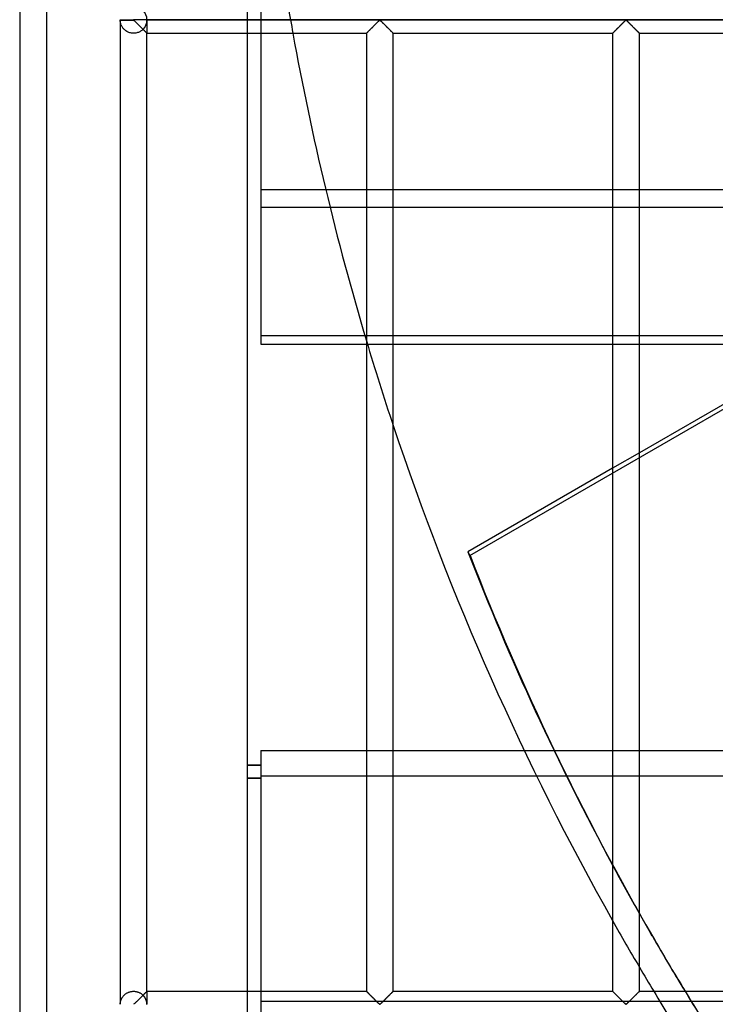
# Model space of a CAD drawing. Header units: millimetres. Extents: x -572 to 572, y -572 to 572.
# Tile 4 of 59: x -572 to -443, y -276 to -92. Entities that reach past the tile are written whole.
import ezdxf

# ---------------------------------------------------------------- set-up
doc = ezdxf.new("R2010")
doc.units = ezdxf.units.MM
doc.layers.add('MAIN-1', color=7, linetype='Continuous')
doc.layers.add('MAIN-2', color=7, linetype='Continuous')

msp = doc.modelspace()

# ---------------------------------------------------------------- linework, layer by layer
at = {"layer": 'MAIN-1'}
for p, q in [((-572.5, 572.5), (-572.5, -572.5)), ((-551.25, -91.88), (-551.25, -91.8)), ((-553.75, -91.88), (-551.25, -91.88)), ((-553.75, -91.95), (-551.25, -91.95)), ((-553.75, -91.95), (-553.75, -275.55)), ((551.25, -91.88), (-551.25, -91.88)), ((-551.25, -91.95), (-551.25, -91.88)), ((-551.25, -91.95), (-551.18, -91.98)), ((-551.18, -91.98), (-551.12, -92.02)), ((-551.12, -92.02), (-551.07, -92.07)), ((-551.07, -92.07), (-551.02, -92.12)), ((-551.02, -92.12), (-550.96, -92.17)), ((-550.96, -92.17), (-550.9, -92.23)), ((-550.9, -92.23), (-550.84, -92.29)), ((-550.84, -92.29), (-550.78, -92.35)), ((-550.78, -92.35), (-550.72, -92.41)), ((-550.72, -92.41), (-550.66, -92.47)), ((-550.66, -92.47), (-550.59, -92.54)), ((-550.59, -92.54), (-550.52, -92.6)), ((-550.52, -92.6), (-550.46, -92.67)), ((-550.46, -92.67), (-550.39, -92.74)), ((-550.39, -92.74), (-550.32, -92.8)), ((-550.32, -92.8), (-550.26, -92.87)), ((-550.26, -92.87), (-550.19, -92.94)), ((-550.19, -92.94), (-550.12, -93.01)), ((-550.12, -93.01), (-550.05, -93.08)), ((-550.05, -93.08), (-549.98, -93.15)), ((-549.98, -93.15), (-549.91, -93.22)), ((-549.91, -93.22), (-549.84, -93.28)), ((-549.84, -93.28), (-549.78, -93.35)), ((-549.78, -93.35), (-549.71, -93.42)), ((-549.71, -93.42), (-549.64, -93.48)), ((-549.64, -93.48), (-549.58, -93.55)), ((-549.58, -93.55), (-549.52, -93.61)), ((-549.52, -93.61), (-549.45, -93.67)), ((-549.45, -93.67), (-549.39, -93.73)), ((-507.2, -93.77), (-507.1, -93.66)), ((-507.1, -93.66), (-506.99, -93.55)), ((-506.99, -93.55), (-506.88, -93.44)), ((-506.88, -93.44), (-506.76, -93.33)), ((-506.76, -93.33), (-506.64, -93.21)), ((-506.64, -93.21), (-506.52, -93.09)), ((-506.52, -93.09), (-506.4, -92.97)), ((-506.4, -92.97), (-506.28, -92.85)), ((-506.28, -92.85), (-506.17, -92.73)), ((-506.17, -92.73), (-506.05, -92.62)), ((-506.05, -92.62), (-505.94, -92.5)), ((-505.94, -92.5), (-505.82, -92.39)), ((-505.82, -92.39), (-505.72, -92.29)), ((-505.72, -92.29), (-505.62, -92.19)), ((-505.62, -92.19), (-505.52, -92.09)), ((-505.52, -92.09), (-505.43, -92.01)), ((-505.43, -92.01), (-505.31, -91.95)), ((-505.31, -91.95), (-505.24, -91.98)), ((-505.24, -91.98), (-505.18, -92.02)), ((-505.18, -92.02), (-505.13, -92.07)), ((-505.13, -92.07), (-505.08, -92.12)), ((-505.08, -92.12), (-505.02, -92.17)), ((-505.02, -92.17), (-504.96, -92.23)), ((-504.96, -92.23), (-504.91, -92.29)), ((-504.91, -92.29), (-504.84, -92.35)), ((-504.84, -92.35), (-504.78, -92.41)), ((-504.78, -92.41), (-504.72, -92.47)), ((-504.72, -92.47), (-504.65, -92.54)), ((-504.65, -92.54), (-504.59, -92.6)), ((-504.59, -92.6), (-504.52, -92.67)), ((-504.52, -92.67), (-504.45, -92.74)), ((-504.45, -92.74), (-504.39, -92.8)), ((-504.39, -92.8), (-504.32, -92.87)), ((-504.32, -92.87), (-504.25, -92.94)), ((-504.25, -92.94), (-504.18, -93.01)), ((-504.18, -93.01), (-504.11, -93.08)), ((-504.11, -93.08), (-504.04, -93.15)), ((-504.04, -93.15), (-503.97, -93.22)), ((-503.97, -93.22), (-503.91, -93.28)), ((-503.91, -93.28), (-503.84, -93.35)), ((-503.84, -93.35), (-503.77, -93.42)), ((-503.77, -93.42), (-503.71, -93.48)), ((-503.71, -93.48), (-503.64, -93.55)), ((-503.64, -93.55), (-503.58, -93.61)), ((-503.58, -93.61), (-503.52, -93.67)), ((-503.52, -93.67), (-503.46, -93.73)), ((-461.27, -93.77), (-461.16, -93.66)), ((-461.16, -93.66), (-461.05, -93.55)), ((-461.05, -93.55), (-460.94, -93.44)), ((-460.94, -93.44), (-460.82, -93.33)), ((-460.82, -93.33), (-460.71, -93.21)), ((-460.71, -93.21), (-460.59, -93.09)), ((-460.59, -93.09), (-460.47, -92.97)), ((-460.47, -92.97), (-460.35, -92.85)), ((-460.35, -92.85), (-460.23, -92.73)), ((-460.23, -92.73), (-460.11, -92.62)), ((-460.11, -92.62), (-460, -92.5)), ((-460, -92.5), (-459.89, -92.39)), ((-459.89, -92.39), (-459.78, -92.29)), ((-459.78, -92.29), (-459.68, -92.19)), ((-459.68, -92.19), (-459.58, -92.09)), ((-459.58, -92.09), (-459.49, -92.01)), ((-459.49, -92.01), (-459.38, -91.95)), ((-459.38, -91.95), (-459.3, -91.98)), ((-459.3, -91.98), (-459.25, -92.02)), ((-459.25, -92.02), (-459.19, -92.07)), ((-459.19, -92.07), (-459.14, -92.12)), ((-459.14, -92.12), (-459.08, -92.17)), ((-459.08, -92.17), (-459.03, -92.23)), ((-459.03, -92.23), (-458.97, -92.29)), ((-458.97, -92.29), (-458.91, -92.35)), ((-458.91, -92.35), (-458.84, -92.41)), ((-458.84, -92.41), (-458.78, -92.47)), ((-458.78, -92.47), (-458.72, -92.54)), ((-458.72, -92.54), (-458.65, -92.6)), ((-458.65, -92.6), (-458.58, -92.67)), ((-458.58, -92.67), (-458.52, -92.74)), ((-458.52, -92.74), (-458.45, -92.8)), ((-458.45, -92.8), (-458.38, -92.87)), ((-458.38, -92.87), (-458.31, -92.94)), ((-458.31, -92.94), (-458.24, -93.01)), ((-458.24, -93.01), (-458.17, -93.08)), ((-458.17, -93.08), (-458.1, -93.15)), ((-458.1, -93.15), (-458.04, -93.22)), ((-458.04, -93.22), (-457.97, -93.28)), ((-457.97, -93.28), (-457.9, -93.35)), ((-457.9, -93.35), (-457.83, -93.42)), ((-457.83, -93.42), (-457.77, -93.48)), ((-457.77, -93.48), (-457.7, -93.55)), ((-457.7, -93.55), (-457.64, -93.61)), ((-457.64, -93.61), (-457.58, -93.67)), ((-457.58, -93.67), (-457.52, -93.73)), ((-549.39, -93.73), (-549.33, -93.79)), ((-549.33, -93.79), (-549.28, -93.85)), ((-549.28, -93.85), (-549.22, -93.91)), ((-549.22, -93.91), (-549.16, -93.96)), ((-549.16, -93.96), (-549.11, -94.01)), ((-549.11, -94.01), (-549.06, -94.06)), ((-549.06, -94.06), (-549.01, -94.11)), ((-549.01, -94.11), (-548.97, -94.16)), ((-548.97, -94.16), (-548.93, -94.2)), ((-548.93, -94.2), (-548.89, -94.23)), ((-548.89, -94.23), (-548.86, -94.27)), ((-548.86, -94.27), (-548.83, -94.29)), ((-548.83, -94.29), (-548.81, -94.32)), ((-548.81, -94.32), (-548.79, -94.34)), ((-548.79, -94.34), (-548.77, -94.35)), ((-548.77, -94.35), (-548.76, -94.37)), ((-548.76, -94.37), (-548.75, -94.37)), ((-548.75, -94.37), (-548.75, -94.38)), ((-548.75, -273.13), (-548.75, -94.38)), ((-548.75, -94.38), (-507.81, -94.38)), ((-530, -273.13), (-530, -94.38)), ((-507.81, -94.38), (-507.8, -94.37)), ((-507.81, -94.38), (-507.81, -273.13)), ((-507.8, -94.37), (-507.78, -94.35)), ((-507.78, -94.35), (-507.75, -94.31)), ((-507.75, -94.31), (-507.7, -94.27)), ((-507.7, -94.27), (-507.64, -94.21)), ((-507.64, -94.21), (-507.57, -94.14)), ((-507.57, -94.14), (-507.49, -94.06)), ((-507.49, -94.06), (-507.4, -93.97)), ((-507.4, -93.97), (-507.31, -93.87)), ((-507.31, -93.87), (-507.2, -93.77)), ((-503.46, -93.73), (-503.4, -93.79)), ((-503.4, -93.79), (-503.34, -93.85)), ((-503.34, -93.85), (-503.28, -93.91)), ((-503.28, -93.91), (-503.23, -93.96)), ((-503.23, -93.96), (-503.17, -94.01)), ((-503.17, -94.01), (-503.12, -94.06)), ((-503.12, -94.06), (-503.08, -94.11)), ((-503.08, -94.11), (-503.03, -94.16)), ((-503.03, -94.16), (-502.99, -94.2)), ((-502.99, -94.2), (-502.96, -94.23)), ((-502.96, -94.23), (-502.92, -94.27)), ((-502.92, -94.27), (-502.89, -94.29)), ((-502.89, -94.29), (-502.87, -94.32)), ((-502.87, -94.32), (-502.85, -94.34)), ((-502.85, -94.34), (-502.83, -94.35)), ((-502.83, -94.35), (-502.82, -94.37)), ((-502.82, -94.37), (-502.82, -94.37)), ((-502.82, -94.37), (-502.81, -94.38)), ((-502.81, -273.13), (-502.81, -94.38)), ((-502.81, -94.38), (-461.87, -94.38)), ((-461.87, -94.37), (-461.85, -94.35)), ((-461.87, -94.38), (-461.87, -94.37)), ((-461.87, -94.38), (-461.87, -273.13)), ((-461.85, -94.35), (-461.81, -94.31)), ((-461.81, -94.31), (-461.77, -94.27)), ((-461.77, -94.27), (-461.71, -94.21)), ((-461.71, -94.21), (-461.64, -94.14)), ((-461.64, -94.14), (-461.55, -94.06)), ((-461.55, -94.06), (-461.47, -93.97)), ((-461.47, -93.97), (-461.37, -93.87)), ((-461.37, -93.87), (-461.27, -93.77)), ((-457.52, -93.73), (-457.46, -93.79)), ((-457.46, -93.79), (-457.4, -93.85)), ((-457.4, -93.85), (-457.34, -93.91)), ((-457.34, -93.91), (-457.29, -93.96)), ((-457.29, -93.96), (-457.24, -94.01)), ((-457.24, -94.01), (-457.19, -94.06)), ((-457.19, -94.06), (-457.14, -94.11)), ((-457.14, -94.11), (-457.1, -94.16)), ((-457.1, -94.16), (-457.06, -94.2)), ((-457.06, -94.2), (-457.02, -94.23)), ((-457.02, -94.23), (-456.99, -94.27)), ((-456.99, -94.27), (-456.96, -94.29)), ((-456.96, -94.29), (-456.93, -94.32)), ((-456.93, -94.32), (-456.91, -94.34)), ((-456.91, -94.34), (-456.9, -94.35)), ((-456.9, -94.35), (-456.89, -94.37)), ((-456.89, -94.37), (-456.88, -94.37)), ((-456.88, -94.37), (-456.88, -94.38)), ((-456.88, -273.13), (-456.88, -94.38)), ((-456.88, -94.38), (-415.94, -94.38)), ((-514.61, -126.8), (-507.81, -126.8)), ((-502.81, -126.8), (-461.87, -126.8)), ((-456.88, -126.8), (-415.94, -126.8)), ((-415.94, -149.02), (-456.88, -172.66)), ((-507.81, -150.84), (-508.08, -150.84)), ((-461.87, -150.84), (-502.81, -150.84)), ((-502.81, -152.39), (-461.87, -152.39)), ((-419.09, -150.84), (-456.88, -150.84)), ((-456.88, -152.39), (-421.77, -152.39)), ((-461.87, -175.54), (-488.88, -191.13)), ((-478.35, -228.22), (-472.79, -228.22)), ((-470.47, -232.98), (-476.05, -232.98)), ((-454.47, -262.84), (-454.86, -262.16)), ((-549.36, -273.73), (-549.46, -273.84)), ((-549.26, -273.63), (-549.36, -273.73)), ((-549.16, -273.53), (-549.26, -273.63)), ((-549.07, -273.44), (-549.16, -273.53)), ((-548.99, -273.36), (-549.07, -273.44)), ((-548.92, -273.29), (-548.99, -273.36)), ((-548.86, -273.23), (-548.92, -273.29)), ((-548.81, -273.19), (-548.86, -273.23)), ((-548.78, -273.15), (-548.81, -273.19)), ((-548.76, -273.13), (-548.78, -273.15)), ((-548.75, -273.13), (-548.76, -273.13)), ((-548.75, -273.13), (-507.81, -273.13)), ((-507.81, -273.13), (-507.81, -273.13)), ((-507.8, -273.13), (-507.81, -273.13)), ((-507.79, -273.15), (-507.8, -273.13)), ((-507.78, -273.16), (-507.79, -273.15)), ((-507.75, -273.18), (-507.78, -273.16)), ((-507.73, -273.21), (-507.75, -273.18)), ((-507.7, -273.23), (-507.73, -273.21)), ((-507.67, -273.27), (-507.7, -273.23)), ((-507.63, -273.3), (-507.67, -273.27)), ((-507.59, -273.34), (-507.63, -273.3)), ((-507.55, -273.39), (-507.59, -273.34)), ((-507.5, -273.44), (-507.55, -273.39)), ((-507.45, -273.49), (-507.5, -273.44)), ((-507.4, -273.54), (-507.45, -273.49)), ((-507.34, -273.59), (-507.4, -273.54)), ((-507.29, -273.65), (-507.34, -273.59)), ((-507.23, -273.71), (-507.29, -273.65)), ((-507.17, -273.77), (-507.23, -273.71)), ((-503.42, -273.73), (-503.53, -273.84)), ((-503.32, -273.63), (-503.42, -273.73)), ((-503.22, -273.53), (-503.32, -273.63)), ((-503.13, -273.44), (-503.22, -273.53)), ((-503.05, -273.36), (-503.13, -273.44)), ((-502.98, -273.29), (-503.05, -273.36)), ((-502.92, -273.23), (-502.98, -273.29)), ((-502.88, -273.19), (-502.92, -273.23)), ((-502.84, -273.15), (-502.88, -273.19)), ((-502.82, -273.13), (-502.84, -273.15)), ((-502.81, -273.13), (-502.82, -273.13)), ((-502.81, -273.13), (-461.87, -273.13)), ((-461.87, -273.13), (-461.87, -273.13)), ((-461.86, -273.13), (-461.87, -273.13)), ((-461.85, -273.15), (-461.86, -273.13)), ((-461.84, -273.16), (-461.85, -273.15)), ((-461.82, -273.18), (-461.84, -273.16)), ((-461.79, -273.21), (-461.82, -273.18)), ((-461.76, -273.23), (-461.79, -273.21)), ((-461.73, -273.27), (-461.76, -273.23)), ((-461.69, -273.3), (-461.73, -273.27)), ((-461.65, -273.34), (-461.69, -273.3)), ((-461.61, -273.39), (-461.65, -273.34)), ((-461.56, -273.44), (-461.61, -273.39)), ((-461.51, -273.49), (-461.56, -273.44)), ((-461.46, -273.54), (-461.51, -273.49)), ((-461.41, -273.59), (-461.46, -273.54)), ((-461.35, -273.65), (-461.41, -273.59)), ((-461.29, -273.71), (-461.35, -273.65)), ((-461.23, -273.77), (-461.29, -273.71)), ((-457.48, -273.73), (-457.59, -273.84)), ((-457.38, -273.63), (-457.48, -273.73)), ((-457.28, -273.53), (-457.38, -273.63)), ((-457.2, -273.44), (-457.28, -273.53)), ((-457.11, -273.36), (-457.2, -273.44)), ((-457.04, -273.29), (-457.11, -273.36)), ((-456.98, -273.23), (-457.04, -273.29)), ((-456.94, -273.19), (-456.98, -273.23)), ((-456.9, -273.15), (-456.94, -273.19)), ((-456.88, -273.13), (-456.9, -273.15)), ((-456.88, -273.13), (-456.88, -273.13)), ((-456.88, -273.13), (-415.94, -273.13)), ((-551.14, -275.49), (-551.25, -275.55)), ((-551.04, -275.41), (-551.14, -275.49)), ((-550.95, -275.31), (-551.04, -275.41)), ((-550.85, -275.21), (-550.95, -275.31)), ((-550.74, -275.11), (-550.85, -275.21)), ((-550.63, -275), (-550.74, -275.11)), ((-550.51, -274.88), (-550.63, -275)), ((-550.4, -274.77), (-550.51, -274.88)), ((-550.28, -274.65), (-550.4, -274.77)), ((-550.16, -274.53), (-550.28, -274.65)), ((-550.04, -274.41), (-550.16, -274.53)), ((-549.92, -274.29), (-550.04, -274.41)), ((-549.8, -274.17), (-549.92, -274.29)), ((-549.68, -274.06), (-549.8, -274.17)), ((-549.57, -273.95), (-549.68, -274.06)), ((-549.46, -273.84), (-549.57, -273.95)), ((-507.11, -273.83), (-507.17, -273.77)), ((-507.05, -273.89), (-507.11, -273.83)), ((-506.98, -273.95), (-507.05, -273.89)), ((-506.92, -274.02), (-506.98, -273.95)), ((-506.85, -274.08), (-506.92, -274.02)), ((-506.79, -274.15), (-506.85, -274.08)), ((-506.72, -274.22), (-506.79, -274.15)), ((-506.65, -274.28), (-506.72, -274.22)), ((-506.58, -274.35), (-506.65, -274.28)), ((-506.51, -274.42), (-506.58, -274.35)), ((-506.44, -274.49), (-506.51, -274.42)), ((-506.38, -274.56), (-506.44, -274.49)), ((-506.31, -274.63), (-506.38, -274.56)), ((-506.24, -274.7), (-506.31, -274.63)), ((-506.17, -274.76), (-506.24, -274.7)), ((-506.1, -274.83), (-506.17, -274.76)), ((-506.04, -274.9), (-506.1, -274.83)), ((-505.97, -274.96), (-506.04, -274.9)), ((-505.91, -275.03), (-505.97, -274.96)), ((-505.84, -275.09), (-505.91, -275.03)), ((-505.78, -275.15), (-505.84, -275.09)), ((-505.72, -275.21), (-505.78, -275.15)), ((-505.66, -275.27), (-505.72, -275.21)), ((-505.6, -275.33), (-505.66, -275.27)), ((-505.55, -275.38), (-505.6, -275.33)), ((-505.49, -275.43), (-505.55, -275.38)), ((-505.44, -275.48), (-505.49, -275.43)), ((-505.39, -275.52), (-505.44, -275.48)), ((-505.31, -275.55), (-505.39, -275.52)), ((-505.2, -275.49), (-505.31, -275.55)), ((-505.11, -275.41), (-505.2, -275.49)), ((-505.01, -275.31), (-505.11, -275.41)), ((-504.91, -275.21), (-505.01, -275.31)), ((-504.8, -275.11), (-504.91, -275.21)), ((-504.69, -275), (-504.8, -275.11)), ((-504.58, -274.88), (-504.69, -275)), ((-504.46, -274.77), (-504.58, -274.88)), ((-504.34, -274.65), (-504.46, -274.77)), ((-504.22, -274.53), (-504.34, -274.65)), ((-504.1, -274.41), (-504.22, -274.53)), ((-503.98, -274.29), (-504.1, -274.41)), ((-503.86, -274.17), (-503.98, -274.29)), ((-503.75, -274.06), (-503.86, -274.17)), ((-503.63, -273.95), (-503.75, -274.06)), ((-503.53, -273.84), (-503.63, -273.95)), ((-461.17, -273.83), (-461.23, -273.77)), ((-461.11, -273.89), (-461.17, -273.83)), ((-461.05, -273.95), (-461.11, -273.89)), ((-460.98, -274.02), (-461.05, -273.95)), ((-460.92, -274.08), (-460.98, -274.02)), ((-460.85, -274.15), (-460.92, -274.08)), ((-460.78, -274.22), (-460.85, -274.15)), ((-460.71, -274.28), (-460.78, -274.22)), ((-460.65, -274.35), (-460.71, -274.28)), ((-460.58, -274.42), (-460.65, -274.35)), ((-460.51, -274.49), (-460.58, -274.42)), ((-460.44, -274.56), (-460.51, -274.49)), ((-460.37, -274.63), (-460.44, -274.56)), ((-460.3, -274.7), (-460.37, -274.63)), ((-460.23, -274.76), (-460.3, -274.7)), ((-460.17, -274.83), (-460.23, -274.76)), ((-460.1, -274.9), (-460.17, -274.83)), ((-460.03, -274.96), (-460.1, -274.9)), ((-459.97, -275.03), (-460.03, -274.96)), ((-459.91, -275.09), (-459.97, -275.03)), ((-459.84, -275.15), (-459.91, -275.09)), ((-459.78, -275.21), (-459.84, -275.15)), ((-459.72, -275.27), (-459.78, -275.21)), ((-459.67, -275.33), (-459.72, -275.27)), ((-459.61, -275.38), (-459.67, -275.33)), ((-459.56, -275.43), (-459.61, -275.38)), ((-459.5, -275.48), (-459.56, -275.43)), ((-459.45, -275.52), (-459.5, -275.48)), ((-459.38, -275.55), (-459.45, -275.52)), ((-459.26, -275.49), (-459.38, -275.55)), ((-459.17, -275.41), (-459.26, -275.49)), ((-459.07, -275.31), (-459.17, -275.41)), ((-458.97, -275.21), (-459.07, -275.31)), ((-458.86, -275.11), (-458.97, -275.21)), ((-458.75, -275), (-458.86, -275.11)), ((-458.64, -274.88), (-458.75, -275)), ((-458.52, -274.77), (-458.64, -274.88)), ((-458.4, -274.65), (-458.52, -274.77)), ((-458.28, -274.53), (-458.4, -274.65)), ((-458.16, -274.41), (-458.28, -274.53)), ((-458.04, -274.29), (-458.16, -274.41)), ((-457.93, -274.17), (-458.04, -274.29)), ((-457.81, -274.06), (-457.93, -274.17)), ((-457.7, -273.95), (-457.81, -274.06)), ((-457.59, -273.84), (-457.7, -273.95))]:
    msp.add_line(p, q, dxfattribs=at)
for centre, radius, start, end in [((-551.25, -91.88), 2.5, 178.3794, 180), ((-551.25, -91.88), 2.5, 180, 181.6206), ((0, 0), 530, 190.2571, 196.6376), ((0, 0), 530, 198.4311, 209.3712), ((0, 0), 530, 210.4547, 211.0195)]:
    msp.add_arc(centre, radius, start, end, dxfattribs=at)
for centre, major_axis, start_param, end_param in [((-0.2, 0.34), (-454.66, -262.5), -0.152013, -0.027735), ((-0.2, 0.34), (-454.66, -262.5), -0.007834, 0), ((-0.2, 0.34), (-454.66, -262.5), 0, 0.024594), ((0.2, -0.34), (454.66, 262.5), -3.141593, -3.118529)]:
    msp.add_ellipse(centre, major_axis=major_axis, ratio=0.987688, start_param=start_param, end_param=end_param, dxfattribs=at)
at = {"layer": 'MAIN-2'}
for p, q in [((-567.5, 567.5), (-567.5, -567.5)), ((-488.49, -191.81), (-130.87, 14.66)), ((-527.5, -81.55), (-527.5, -126.8)), ((-530, -94.38), (-530, -89.38)), ((-553.75, -91.88), (-553.75, -91.88)), ((-553.75, -92), (-553.75, -91.95)), ((-553.74, -92.07), (-553.75, -92)), ((-553.73, -92.15), (-553.74, -92.07)), ((-553.72, -92.24), (-553.73, -92.15)), ((-553.71, -92.33), (-553.72, -92.24)), ((-553.69, -92.43), (-553.71, -92.33)), ((-553.66, -92.53), (-553.69, -92.43)), ((-553.63, -92.63), (-553.66, -92.53)), ((-553.6, -92.73), (-553.63, -92.63)), ((-553.56, -92.83), (-553.6, -92.73)), ((-553.51, -92.94), (-553.56, -92.83)), ((-553.46, -93.05), (-553.51, -92.94)), ((-553.4, -93.15), (-553.46, -93.05)), ((-553.33, -93.26), (-553.4, -93.15)), ((-553.26, -93.36), (-553.33, -93.26)), ((-553.18, -93.47), (-553.26, -93.36)), ((-553.09, -93.57), (-553.18, -93.47)), ((-553, -93.66), (-553.09, -93.57)), ((-552.9, -93.75), (-553, -93.66)), ((-549.48, -93.64), (-549.58, -93.74)), ((-549.42, -93.71), (-549.48, -93.64)), ((-548.75, -91.88), (548.75, -91.88)), ((-548.75, -91.88), (-548.75, -91.88)), ((-548.75, -91.95), (-548.75, -94.38)), ((-507.07, -93.63), (-507.15, -93.72)), ((-506.98, -93.54), (-507.07, -93.63)), ((-506.89, -93.45), (-506.98, -93.54)), ((-506.8, -93.36), (-506.89, -93.45)), ((-506.7, -93.27), (-506.8, -93.36)), ((-506.61, -93.17), (-506.7, -93.27)), ((-506.51, -93.07), (-506.61, -93.17)), ((-506.41, -92.98), (-506.51, -93.07)), ((-506.32, -92.88), (-506.41, -92.98)), ((-506.22, -92.79), (-506.32, -92.88)), ((-506.13, -92.69), (-506.22, -92.79)), ((-506.03, -92.6), (-506.13, -92.69)), ((-505.94, -92.51), (-506.03, -92.6)), ((-505.85, -92.42), (-505.94, -92.51)), ((-505.76, -92.33), (-505.85, -92.42)), ((-505.68, -92.25), (-505.76, -92.33)), ((-505.6, -92.17), (-505.68, -92.25)), ((-505.52, -92.09), (-505.6, -92.17)), ((-505.45, -92.03), (-505.52, -92.09)), ((-505.37, -91.96), (-505.45, -92.03)), ((-505.26, -91.96), (-505.37, -91.96)), ((-505.18, -92.03), (-505.26, -91.96)), ((-505.1, -92.09), (-505.18, -92.03)), ((-505.03, -92.17), (-505.1, -92.09)), ((-504.95, -92.25), (-505.03, -92.17)), ((-504.86, -92.33), (-504.95, -92.25)), ((-504.77, -92.42), (-504.86, -92.33)), ((-504.68, -92.51), (-504.77, -92.42)), ((-504.59, -92.6), (-504.68, -92.51)), ((-504.5, -92.69), (-504.59, -92.6)), ((-504.4, -92.79), (-504.5, -92.69)), ((-504.31, -92.88), (-504.4, -92.79)), ((-504.21, -92.98), (-504.31, -92.88)), ((-504.12, -93.07), (-504.21, -92.98)), ((-504.02, -93.17), (-504.12, -93.07)), ((-503.92, -93.27), (-504.02, -93.17)), ((-503.83, -93.36), (-503.92, -93.27)), ((-503.73, -93.45), (-503.83, -93.36)), ((-503.64, -93.54), (-503.73, -93.45)), ((-503.56, -93.63), (-503.64, -93.54)), ((-503.47, -93.72), (-503.56, -93.63)), ((-461.13, -93.63), (-461.22, -93.72)), ((-461.04, -93.54), (-461.13, -93.63)), ((-460.95, -93.45), (-461.04, -93.54)), ((-460.86, -93.36), (-460.95, -93.45)), ((-460.76, -93.27), (-460.86, -93.36)), ((-460.67, -93.17), (-460.76, -93.27)), ((-460.57, -93.07), (-460.67, -93.17)), ((-460.48, -92.98), (-460.57, -93.07)), ((-460.38, -92.88), (-460.48, -92.98)), ((-460.28, -92.79), (-460.38, -92.88)), ((-460.19, -92.69), (-460.28, -92.79)), ((-460.1, -92.6), (-460.19, -92.69)), ((-460, -92.51), (-460.1, -92.6)), ((-459.91, -92.42), (-460, -92.51)), ((-459.83, -92.33), (-459.91, -92.42)), ((-459.74, -92.25), (-459.83, -92.33)), ((-459.66, -92.17), (-459.74, -92.25)), ((-459.58, -92.09), (-459.66, -92.17)), ((-459.51, -92.03), (-459.58, -92.09)), ((-459.43, -91.96), (-459.51, -92.03)), ((-459.32, -91.96), (-459.43, -91.96)), ((-459.24, -92.03), (-459.32, -91.96)), ((-459.17, -92.09), (-459.24, -92.03)), ((-459.09, -92.17), (-459.17, -92.09)), ((-459.01, -92.25), (-459.09, -92.17)), ((-458.92, -92.33), (-459.01, -92.25)), ((-458.84, -92.42), (-458.92, -92.33)), ((-458.75, -92.51), (-458.84, -92.42)), ((-458.65, -92.6), (-458.75, -92.51)), ((-458.56, -92.69), (-458.65, -92.6)), ((-458.47, -92.79), (-458.56, -92.69)), ((-458.37, -92.88), (-458.47, -92.79)), ((-458.27, -92.98), (-458.37, -92.88)), ((-458.18, -93.07), (-458.27, -92.98)), ((-458.08, -93.17), (-458.18, -93.07)), ((-457.99, -93.27), (-458.08, -93.17)), ((-457.89, -93.36), (-457.99, -93.27)), ((-457.8, -93.45), (-457.89, -93.36)), ((-457.71, -93.54), (-457.8, -93.45)), ((-457.62, -93.63), (-457.71, -93.54)), ((-457.53, -93.72), (-457.62, -93.63)), ((-552.79, -93.85), (-552.9, -93.75)), ((-552.67, -93.93), (-552.79, -93.85)), ((-552.54, -94.02), (-552.67, -93.93)), ((-552.41, -94.09), (-552.54, -94.02)), ((-552.27, -94.16), (-552.41, -94.09)), ((-552.12, -94.22), (-552.27, -94.16)), ((-551.96, -94.27), (-552.12, -94.22)), ((-551.81, -94.31), (-551.96, -94.27)), ((-551.64, -94.34), (-551.81, -94.31)), ((-551.48, -94.36), (-551.64, -94.34)), ((-551.32, -94.37), (-551.48, -94.36)), ((-551.15, -94.37), (-551.32, -94.37)), ((-550.99, -94.36), (-551.15, -94.37)), ((-550.82, -94.34), (-550.99, -94.36)), ((-550.66, -94.31), (-550.82, -94.34)), ((-550.51, -94.26), (-550.66, -94.31)), ((-550.35, -94.21), (-550.51, -94.26)), ((-550.21, -94.15), (-550.35, -94.21)), ((-550.07, -94.08), (-550.21, -94.15)), ((-549.93, -94), (-550.07, -94.08)), ((-549.81, -93.92), (-549.93, -94)), ((-549.69, -93.83), (-549.81, -93.92)), ((-549.58, -93.74), (-549.69, -93.83)), ((-549.36, -93.77), (-549.42, -93.71)), ((-549.3, -93.83), (-549.36, -93.77)), ((-549.24, -93.89), (-549.3, -93.83)), ((-549.18, -93.94), (-549.24, -93.89)), ((-549.13, -94), (-549.18, -93.94)), ((-549.08, -94.05), (-549.13, -94)), ((-549.03, -94.1), (-549.08, -94.05)), ((-548.98, -94.14), (-549.03, -94.1)), ((-548.94, -94.19), (-548.98, -94.14)), ((-548.9, -94.23), (-548.94, -94.19)), ((-548.87, -94.26), (-548.9, -94.23)), ((-548.84, -94.29), (-548.87, -94.26)), ((-548.81, -94.32), (-548.84, -94.29)), ((-548.79, -94.34), (-548.81, -94.32)), ((-548.77, -94.35), (-548.79, -94.34)), ((-548.76, -94.37), (-548.77, -94.35)), ((-548.75, -94.37), (-548.76, -94.37)), ((-548.75, -94.38), (-548.75, -94.37)), ((-507.79, -94.36), (-507.81, -94.37)), ((-507.81, -94.37), (-507.81, -94.38)), ((-507.77, -94.33), (-507.79, -94.36)), ((-507.74, -94.3), (-507.77, -94.33)), ((-507.7, -94.26), (-507.74, -94.3)), ((-507.65, -94.22), (-507.7, -94.26)), ((-507.6, -94.16), (-507.65, -94.22)), ((-507.54, -94.1), (-507.6, -94.16)), ((-507.47, -94.03), (-507.54, -94.1)), ((-507.4, -93.96), (-507.47, -94.03)), ((-507.32, -93.88), (-507.4, -93.96)), ((-507.24, -93.8), (-507.32, -93.88)), ((-507.15, -93.72), (-507.24, -93.8)), ((-503.39, -93.8), (-503.47, -93.72)), ((-503.31, -93.88), (-503.39, -93.8)), ((-503.23, -93.96), (-503.31, -93.88)), ((-503.15, -94.03), (-503.23, -93.96)), ((-503.09, -94.1), (-503.15, -94.03)), ((-503.03, -94.16), (-503.09, -94.1)), ((-502.97, -94.22), (-503.03, -94.16)), ((-502.92, -94.26), (-502.97, -94.22)), ((-502.88, -94.3), (-502.92, -94.26)), ((-502.85, -94.33), (-502.88, -94.3)), ((-502.83, -94.36), (-502.85, -94.33)), ((-502.82, -94.37), (-502.83, -94.36)), ((-502.81, -94.38), (-502.82, -94.37)), ((-461.86, -94.36), (-461.87, -94.37)), ((-461.87, -94.37), (-461.87, -94.38)), ((-461.83, -94.33), (-461.86, -94.36)), ((-461.8, -94.3), (-461.83, -94.33)), ((-461.76, -94.26), (-461.8, -94.3)), ((-461.72, -94.22), (-461.76, -94.26)), ((-461.66, -94.16), (-461.72, -94.22)), ((-461.6, -94.1), (-461.66, -94.16)), ((-461.53, -94.03), (-461.6, -94.1)), ((-461.46, -93.96), (-461.53, -94.03)), ((-461.38, -93.88), (-461.46, -93.96)), ((-461.3, -93.8), (-461.38, -93.88)), ((-461.22, -93.72), (-461.3, -93.8)), ((-457.45, -93.8), (-457.53, -93.72)), ((-457.37, -93.88), (-457.45, -93.8)), ((-457.29, -93.96), (-457.37, -93.88)), ((-457.22, -94.03), (-457.29, -93.96)), ((-457.15, -94.1), (-457.22, -94.03)), ((-457.09, -94.16), (-457.15, -94.1)), ((-457.03, -94.22), (-457.09, -94.16)), ((-456.99, -94.26), (-457.03, -94.22)), ((-456.95, -94.3), (-456.99, -94.26)), ((-456.92, -94.33), (-456.95, -94.3)), ((-456.89, -94.36), (-456.92, -94.33)), ((-456.88, -94.37), (-456.89, -94.36)), ((-456.88, -94.38), (-456.88, -94.37)), ((527.5, -123.59), (-527.5, -123.59)), ((-527.5, -126.8), (-514.61, -126.8)), ((-527.5, -126.8), (-527.5, -150.84)), ((-507.81, -126.8), (-502.81, -126.8)), ((-461.87, -126.8), (-456.88, -126.8)), ((-508.08, -150.84), (-527.5, -150.84)), ((-527.5, -150.84), (-527.5, -152.39)), ((-527.5, -152.39), (-502.81, -152.39)), ((-502.81, -150.84), (-507.81, -150.84)), ((-456.88, -150.84), (-461.87, -150.84)), ((-461.87, -152.39), (-456.88, -152.39)), ((-456.88, -172.66), (-461.87, -175.54)), ((-488.88, -191.13), (-488.49, -191.81)), ((-527.5, -228.22), (-527.5, -232.98)), ((-527.5, -228.22), (-478.35, -228.22)), ((-472.79, -228.22), (-237.46, -228.22)), ((-530, -230.89), (-527.5, -230.89)), ((-530, -230.95), (-527.5, -230.95)), ((-527.5, -232.98), (-527.5, -278.22)), ((-476.05, -232.98), (-527.5, -232.98)), ((-245.7, -232.98), (-470.47, -232.98)), ((-527.5, -233.33), (-530, -233.33)), ((-530, -233.39), (-527.5, -233.39)), ((-552.96, -273.8), (-552.89, -273.73)), ((-552.89, -273.73), (-552.81, -273.67)), ((-552.81, -273.67), (-552.73, -273.61)), ((-552.73, -273.61), (-552.65, -273.55)), ((-552.65, -273.55), (-552.56, -273.5)), ((-552.56, -273.5), (-552.47, -273.44)), ((-552.47, -273.44), (-552.38, -273.39)), ((-552.38, -273.39), (-552.28, -273.35)), ((-552.28, -273.35), (-552.18, -273.31)), ((-552.18, -273.31), (-552.08, -273.27)), ((-552.08, -273.27), (-551.97, -273.23)), ((-551.97, -273.23), (-551.87, -273.2)), ((-551.87, -273.2), (-551.76, -273.18)), ((-551.76, -273.18), (-551.65, -273.16)), ((-551.65, -273.16), (-551.54, -273.14)), ((-551.54, -273.14), (-551.42, -273.13)), ((-551.42, -273.13), (-551.31, -273.13)), ((-551.31, -273.13), (-551.2, -273.13)), ((-551.2, -273.13), (-551.09, -273.13)), ((-551.09, -273.13), (-550.97, -273.14)), ((-550.97, -273.14), (-550.86, -273.16)), ((-550.86, -273.16), (-550.75, -273.17)), ((-550.75, -273.17), (-550.64, -273.2)), ((-550.64, -273.2), (-550.54, -273.23)), ((-550.54, -273.23), (-550.43, -273.26)), ((-550.43, -273.26), (-550.33, -273.3)), ((-550.33, -273.3), (-550.23, -273.34)), ((-550.23, -273.34), (-550.13, -273.39)), ((-550.13, -273.39), (-550.04, -273.44)), ((-550.04, -273.44), (-549.95, -273.49)), ((-549.95, -273.49), (-549.86, -273.55)), ((-549.86, -273.55), (-549.78, -273.61)), ((-549.78, -273.61), (-549.7, -273.67)), ((-549.7, -273.67), (-549.62, -273.73)), ((-549.62, -273.73), (-549.55, -273.79)), ((-549.42, -273.79), (-549.36, -273.73)), ((-549.36, -273.73), (-549.3, -273.67)), ((-549.3, -273.67), (-549.24, -273.61)), ((-549.24, -273.61), (-549.18, -273.56)), ((-549.18, -273.56), (-549.13, -273.5)), ((-549.13, -273.5), (-549.08, -273.45)), ((-549.08, -273.45), (-549.03, -273.4)), ((-549.03, -273.4), (-548.98, -273.36)), ((-548.98, -273.36), (-548.94, -273.31)), ((-548.94, -273.31), (-548.9, -273.27)), ((-548.9, -273.27), (-548.87, -273.24)), ((-548.87, -273.24), (-548.84, -273.21)), ((-548.84, -273.21), (-548.81, -273.18)), ((-548.81, -273.18), (-548.79, -273.16)), ((-548.79, -273.16), (-548.77, -273.15)), ((-548.77, -273.15), (-548.76, -273.13)), ((-548.76, -273.13), (-548.75, -273.13)), ((-548.75, -273.13), (-548.75, -273.13)), ((-548.75, -273.13), (-548.75, -275.55)), ((-530, -278.12), (-530, -273.13)), ((-507.81, -273.13), (-507.81, -273.13)), ((-507.81, -273.13), (-507.79, -273.14)), ((-507.79, -273.14), (-507.77, -273.17)), ((-507.77, -273.17), (-507.74, -273.2)), ((-507.74, -273.2), (-507.7, -273.24)), ((-507.7, -273.24), (-507.65, -273.28)), ((-507.65, -273.28), (-507.6, -273.34)), ((-507.6, -273.34), (-507.54, -273.4)), ((-507.54, -273.4), (-507.47, -273.47)), ((-507.47, -273.47), (-507.4, -273.54)), ((-507.4, -273.54), (-507.32, -273.62)), ((-507.32, -273.62), (-507.24, -273.7)), ((-507.24, -273.7), (-507.15, -273.78)), ((-503.47, -273.78), (-503.39, -273.7)), ((-503.39, -273.7), (-503.31, -273.62)), ((-503.31, -273.62), (-503.23, -273.54)), ((-503.23, -273.54), (-503.15, -273.47)), ((-503.15, -273.47), (-503.09, -273.4)), ((-503.09, -273.4), (-503.03, -273.34)), ((-503.03, -273.34), (-502.97, -273.28)), ((-502.97, -273.28), (-502.92, -273.24)), ((-502.92, -273.24), (-502.88, -273.2)), ((-502.88, -273.2), (-502.85, -273.17)), ((-502.85, -273.17), (-502.83, -273.14)), ((-502.83, -273.14), (-502.82, -273.13)), ((-502.82, -273.13), (-502.81, -273.13)), ((-461.87, -273.13), (-461.87, -273.13)), ((-461.87, -273.13), (-461.86, -273.14)), ((-461.86, -273.14), (-461.83, -273.17)), ((-461.83, -273.17), (-461.8, -273.2)), ((-461.8, -273.2), (-461.76, -273.24)), ((-461.76, -273.24), (-461.72, -273.28)), ((-461.72, -273.28), (-461.66, -273.34)), ((-461.66, -273.34), (-461.6, -273.4)), ((-461.6, -273.4), (-461.53, -273.47)), ((-461.53, -273.47), (-461.46, -273.54)), ((-461.46, -273.54), (-461.38, -273.62)), ((-461.38, -273.62), (-461.3, -273.7)), ((-461.3, -273.7), (-461.22, -273.78)), ((-457.53, -273.78), (-457.45, -273.7)), ((-457.45, -273.7), (-457.37, -273.62)), ((-457.37, -273.62), (-457.29, -273.54)), ((-457.29, -273.54), (-457.22, -273.47)), ((-457.22, -273.47), (-457.15, -273.4)), ((-457.15, -273.4), (-457.09, -273.34)), ((-457.09, -273.34), (-457.03, -273.28)), ((-457.03, -273.28), (-456.99, -273.24)), ((-456.99, -273.24), (-456.95, -273.2)), ((-456.95, -273.2), (-456.92, -273.17)), ((-456.92, -273.17), (-456.89, -273.14)), ((-456.89, -273.14), (-456.88, -273.13)), ((-456.88, -273.13), (-456.88, -273.13)), ((-553.75, -275.47), (-553.74, -275.42)), ((-553.75, -275.52), (-553.75, -275.47)), ((-553.75, -275.55), (-553.75, -275.52)), ((-553.74, -275.37), (-553.73, -275.31)), ((-553.74, -275.42), (-553.74, -275.37)), ((-553.73, -275.31), (-553.72, -275.25)), ((-553.72, -275.25), (-553.71, -275.19)), ((-553.71, -275.19), (-553.7, -275.12)), ((-553.7, -275.12), (-553.68, -275.06)), ((-553.68, -275.06), (-553.67, -274.99)), ((-553.67, -274.99), (-553.65, -274.92)), ((-553.65, -274.92), (-553.63, -274.85)), ((-553.63, -274.85), (-553.6, -274.78)), ((-553.6, -274.78), (-553.58, -274.71)), ((-553.58, -274.71), (-553.55, -274.64)), ((-553.55, -274.64), (-553.52, -274.57)), ((-553.52, -274.57), (-553.48, -274.5)), ((-553.48, -274.5), (-553.44, -274.42)), ((-553.44, -274.42), (-553.4, -274.35)), ((-553.4, -274.35), (-553.36, -274.28)), ((-553.36, -274.28), (-553.31, -274.21)), ((-553.31, -274.21), (-553.26, -274.13)), ((-553.26, -274.13), (-553.2, -274.06)), ((-553.2, -274.06), (-553.15, -274)), ((-553.15, -274), (-553.09, -273.93)), ((-553.09, -273.93), (-553.02, -273.86)), ((-553.02, -273.86), (-552.96, -273.8)), ((-549.55, -273.79), (-549.48, -273.86)), ((-549.48, -273.86), (-549.42, -273.79)), ((527.5, -275.01), (-527.5, -275.01)), ((-507.15, -273.78), (-507.07, -273.87)), ((-507.07, -273.87), (-506.98, -273.96)), ((-506.98, -273.96), (-506.89, -274.05)), ((-506.89, -274.05), (-506.8, -274.14)), ((-506.8, -274.14), (-506.7, -274.23)), ((-506.7, -274.23), (-506.61, -274.33)), ((-506.61, -274.33), (-506.51, -274.43)), ((-506.51, -274.43), (-506.41, -274.52)), ((-506.41, -274.52), (-506.32, -274.62)), ((-506.32, -274.62), (-506.22, -274.71)), ((-506.22, -274.71), (-506.13, -274.81)), ((-506.13, -274.81), (-506.03, -274.9)), ((-506.03, -274.9), (-505.94, -274.99)), ((-505.94, -274.99), (-505.85, -275.08)), ((-505.85, -275.08), (-505.76, -275.17)), ((-505.76, -275.17), (-505.68, -275.25)), ((-505.68, -275.25), (-505.6, -275.33)), ((-505.6, -275.33), (-505.52, -275.41)), ((-505.52, -275.41), (-505.45, -275.47)), ((-505.45, -275.47), (-505.37, -275.54)), ((-505.37, -275.54), (-505.26, -275.54)), ((-505.26, -275.54), (-505.18, -275.47)), ((-505.18, -275.47), (-505.1, -275.41)), ((-505.1, -275.41), (-505.03, -275.33)), ((-505.03, -275.33), (-504.95, -275.25)), ((-504.95, -275.25), (-504.86, -275.17)), ((-504.86, -275.17), (-504.77, -275.08)), ((-504.77, -275.08), (-504.68, -274.99)), ((-504.68, -274.99), (-504.59, -274.9)), ((-504.59, -274.9), (-504.5, -274.81)), ((-504.5, -274.81), (-504.4, -274.71)), ((-504.4, -274.71), (-504.31, -274.62)), ((-504.31, -274.62), (-504.21, -274.52)), ((-504.21, -274.52), (-504.12, -274.43)), ((-504.12, -274.43), (-504.02, -274.33)), ((-504.02, -274.33), (-503.92, -274.23)), ((-503.92, -274.23), (-503.83, -274.14)), ((-503.83, -274.14), (-503.73, -274.05)), ((-503.73, -274.05), (-503.64, -273.96)), ((-503.64, -273.96), (-503.56, -273.87)), ((-503.56, -273.87), (-503.47, -273.78)), ((-461.22, -273.78), (-461.13, -273.87)), ((-461.13, -273.87), (-461.04, -273.96)), ((-461.04, -273.96), (-460.95, -274.05)), ((-460.95, -274.05), (-460.86, -274.14)), ((-460.86, -274.14), (-460.76, -274.23)), ((-460.76, -274.23), (-460.67, -274.33)), ((-460.67, -274.33), (-460.57, -274.43)), ((-460.57, -274.43), (-460.48, -274.52)), ((-460.48, -274.52), (-460.38, -274.62)), ((-460.38, -274.62), (-460.28, -274.71)), ((-460.28, -274.71), (-460.19, -274.81)), ((-460.19, -274.81), (-460.1, -274.9)), ((-460.1, -274.9), (-460, -274.99)), ((-460, -274.99), (-459.91, -275.08)), ((-459.91, -275.08), (-459.83, -275.17)), ((-459.83, -275.17), (-459.74, -275.25)), ((-459.74, -275.25), (-459.66, -275.33)), ((-459.66, -275.33), (-459.58, -275.41)), ((-459.58, -275.41), (-459.51, -275.47)), ((-459.51, -275.47), (-459.43, -275.54)), ((-459.43, -275.54), (-459.32, -275.54)), ((-459.32, -275.54), (-459.24, -275.47)), ((-459.24, -275.47), (-459.17, -275.41)), ((-459.17, -275.41), (-459.09, -275.33)), ((-459.09, -275.33), (-459.01, -275.25)), ((-459.01, -275.25), (-458.92, -275.17)), ((-458.92, -275.17), (-458.84, -275.08)), ((-458.84, -275.08), (-458.75, -274.99)), ((-458.75, -274.99), (-458.65, -274.9)), ((-458.65, -274.9), (-458.56, -274.81)), ((-458.56, -274.81), (-458.47, -274.71)), ((-458.47, -274.71), (-458.37, -274.62)), ((-458.37, -274.62), (-458.27, -274.52)), ((-458.27, -274.52), (-458.18, -274.43)), ((-458.18, -274.43), (-458.08, -274.33)), ((-458.08, -274.33), (-457.99, -274.23)), ((-457.99, -274.23), (-457.89, -274.14)), ((-457.89, -274.14), (-457.8, -274.05)), ((-457.8, -274.05), (-457.71, -273.96)), ((-457.71, -273.96), (-457.62, -273.87)), ((-457.62, -273.87), (-457.53, -273.78))]:
    msp.add_line(p, q, dxfattribs=at)
for start, end in [(189.7083, 190.2571), (196.6376, 198.4311), (209.3712, 210.4547), (211.0195, 211.6523)]:
    msp.add_arc((0, 0), 530, start, end, dxfattribs=at)
for centre, major_axis, ratio, start_param, end_param in [((-551.25, -91.88), (2.5, 0), 1, 0, 0.785798), ((-551.25, -91.88), (2.5, 0), 1, -0.785798, 0), ((0.2, -0.34), (454.66, 262.5), 0.987688, 2.989579, 3.141593), ((-0.2, 0.34), (-454.66, -262.5), 0.987688, -0.027735, -0.007834), ((0.2, -0.34), (454.66, 262.5), 0.987688, -3.118529, -3.1072), ((-0.2, 0.34), (-454.66, -262.5), 0.987688, 0.024594, 0.035934), ((-551.25, -275.62), (2.5, 0), 1, 0, 0.785798)]:
    msp.add_ellipse(centre, major_axis=major_axis, ratio=ratio, start_param=start_param, end_param=end_param, dxfattribs=at)

doc.saveas('drawing.dxf')
